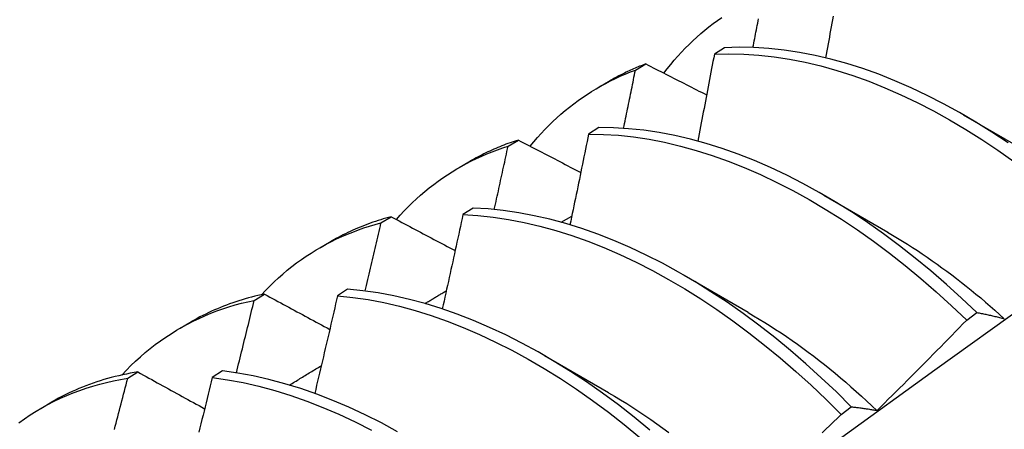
# Model space of a CAD drawing. Header units: inches. Extents: x 16 to 193, y 16 to 114.
# Tile 53 of 60: x 172.712 to 172.958, y 75.712 to 75.815. Entities that reach past the tile are written whole.
import ezdxf

# ---------------------------------------------------------------- set-up
doc = ezdxf.new("R2010")
doc.units = ezdxf.units.IN
doc.header["$MEASUREMENT"] = 0
doc.layers.add('Visible Edges(ANSI)', color=7, linetype='Continuous', lineweight=25)

msp = doc.modelspace()

# ---------------------------------------------------------------- linework, layer by layer
at = {"layer": 'Visible Edges(ANSI)'}
for p, q in [((172.88825, 75.80759), (172.88571, 75.80599)), ((172.86604, 75.80203), (172.86861, 75.80356)), ((172.85691, 75.79776), (172.85972, 75.79938)), ((172.94778, 75.79089), (172.96373, 75.78166)), ((172.85687, 75.78767), (172.85434, 75.78605)), ((172.83428, 75.78303), (172.83684, 75.78457)), ((172.82211, 75.77772), (172.82492, 75.77934)), ((172.91298, 75.77085), (172.92893, 75.76162)), ((172.82554, 75.76758), (172.82301, 75.76595)), ((172.80258, 75.76388), (172.80514, 75.76543)), ((172.84751, 75.76404), (172.85016, 75.76561)), ((172.78731, 75.75768), (172.79012, 75.7593)), ((172.87818, 75.75081), (172.89413, 75.74158)), ((172.79426, 75.74735), (172.79174, 75.74571)), ((172.77096, 75.74457), (172.77352, 75.74614)), ((172.94863, 75.73962), (172.95116, 75.74152)), ((172.75251, 75.73764), (172.75533, 75.73926)), ((172.84338, 75.73077), (172.85933, 75.72154)), ((172.73941, 75.72511), (172.74195, 75.72669)), ((172.76303, 75.72696), (172.76051, 75.7253)), ((172.71772, 75.7176), (172.72053, 75.71922)), ((172.91733, 75.7161), (172.91986, 75.71801))]:
    msp.add_line(p, q, dxfattribs=at)
at = {"layer": 'Visible Edges(ANSI)', "flags": 128}
for points in [[(172.73083, 75.57496), (172.75425, 75.59204), (172.77765, 75.60907), (172.80102, 75.62607), (172.82436, 75.64303), (172.84767, 75.65995), (172.87097, 75.67683), (172.89423, 75.69367), (172.91748, 75.71046), (172.9407, 75.7272), (172.9639, 75.7439), (172.98708, 75.76055), (173.01025, 75.77715), (173.0334, 75.79371), (173.05654, 75.81021), (173.07966, 75.82666)], [(172.87311, 75.80126), (172.87396, 75.80235), (172.87482, 75.80341), (172.8757, 75.80446), (172.8766, 75.80548), (172.87751, 75.80648), (172.87844, 75.80745), (172.87939, 75.8084), (172.88035, 75.80933), (172.88133, 75.81024), (172.88233, 75.81112), (172.88334, 75.81198), (172.88437, 75.81281), (172.88541, 75.81362), (172.88647, 75.8144), (172.88754, 75.81516)], [(172.89534, 75.80765), (172.89545, 75.80821), (172.89556, 75.80876), (172.89566, 75.80931), (172.89577, 75.80986), (172.89588, 75.81041), (172.89598, 75.81097), (172.89609, 75.81152), (172.89619, 75.81207), (172.8963, 75.81262), (172.89641, 75.81317), (172.89651, 75.81372), (172.89662, 75.81427), (172.89672, 75.81483)], [(172.91532, 75.81544), (172.91516, 75.81457), (172.91501, 75.81371), (172.91485, 75.81285), (172.9147, 75.81198), (172.91454, 75.81112), (172.91439, 75.81026), (172.91423, 75.8094), (172.91408, 75.80853), (172.91392, 75.80767), (172.91376, 75.8068), (172.91361, 75.80594), (172.91345, 75.80508)], [(172.88571, 75.80599), (172.88554, 75.80509), (172.88537, 75.80418), (172.8852, 75.80328), (172.88503, 75.80238), (172.88486, 75.80147), (172.88469, 75.80057), (172.88452, 75.79967), (172.88435, 75.79876), (172.88417, 75.79786), (172.884, 75.79696), (172.88383, 75.79605), (172.88366, 75.79515), (172.88348, 75.79424), (172.88331, 75.79334), (172.88314, 75.79244), (172.88296, 75.79153), (172.88279, 75.79063), (172.88261, 75.78972), (172.88244, 75.78882), (172.88226, 75.78791), (172.88209, 75.78701), (172.88191, 75.7861), (172.88173, 75.7852), (172.88156, 75.78429)], [(172.88571, 75.80599), (172.88935, 75.80609), (172.89305, 75.80601), (172.89681, 75.80577), (172.90061, 75.80534), (172.90446, 75.80475), (172.90834, 75.80399), (172.91227, 75.80305), (172.91622, 75.80194), (172.9202, 75.80067), (172.9242, 75.79923), (172.92822, 75.79763), (172.93225, 75.79586), (172.93629, 75.79393), (172.94033, 75.79185), (172.94437, 75.78961), (172.9484, 75.78722), (172.95243, 75.78468), (172.95643, 75.782), (172.96042, 75.77917)], [(172.95894, 75.78383), (172.95493, 75.7865), (172.95091, 75.78903), (172.94688, 75.79141), (172.94284, 75.79363), (172.93879, 75.79571), (172.93476, 75.79762), (172.93072, 75.79937), (172.92671, 75.80096), (172.92271, 75.80239), (172.91873, 75.80365), (172.91478, 75.80475), (172.91086, 75.80567), (172.90697, 75.80642), (172.90313, 75.807), (172.89933, 75.80741), (172.89558, 75.80765), (172.89189, 75.80771), (172.88825, 75.80759)], [(172.86861, 75.80356), (172.86822, 75.80342), (172.86784, 75.80327), (172.86746, 75.80312), (172.86707, 75.80296), (172.86669, 75.80281), (172.86631, 75.80265), (172.86594, 75.80249), (172.86556, 75.80233), (172.86519, 75.80216), (172.86481, 75.80199), (172.86444, 75.80182), (172.86407, 75.80165), (172.8637, 75.80147), (172.86333, 75.80129), (172.86296, 75.80111), (172.8626, 75.80093), (172.86223, 75.80074), (172.86187, 75.80056), (172.86151, 75.80037), (172.86115, 75.80017), (172.86079, 75.79998), (172.86043, 75.79978), (172.86008, 75.79958), (172.85972, 75.79938)], [(172.86861, 75.80356), (172.86924, 75.80324), (172.86987, 75.80292), (172.87049, 75.8026), (172.87112, 75.80227), (172.87175, 75.80195), (172.87239, 75.80163), (172.87302, 75.80131), (172.87365, 75.80099), (172.87428, 75.80066), (172.87491, 75.80034), (172.87554, 75.80002), (172.87617, 75.7997), (172.87681, 75.79937), (172.87744, 75.79905), (172.87807, 75.79873), (172.87871, 75.79841), (172.87934, 75.79808), (172.87997, 75.79776), (172.88061, 75.79744), (172.88124, 75.79712), (172.88188, 75.79679), (172.88251, 75.79647), (172.88315, 75.79615), (172.88379, 75.79583)], [(172.83976, 75.78305), (172.84066, 75.78413), (172.84157, 75.78519), (172.84251, 75.78622), (172.84347, 75.78723), (172.84444, 75.78822), (172.84543, 75.78918), (172.84644, 75.79011), (172.84746, 75.79102), (172.8485, 75.79191), (172.84956, 75.79276), (172.85064, 75.7936), (172.85173, 75.79441), (172.85284, 75.79519), (172.85396, 75.79594), (172.8551, 75.79667), (172.85626, 75.79738), (172.85743, 75.79805), (172.85861, 75.7987), (172.85981, 75.79932), (172.86103, 75.79992), (172.86226, 75.80049), (172.86351, 75.80103), (172.86476, 75.80155), (172.86604, 75.80203)], [(172.86306, 75.78748), (172.86319, 75.78809), (172.86331, 75.7887), (172.86344, 75.7893), (172.86356, 75.78991), (172.86369, 75.79052), (172.86382, 75.79112), (172.86394, 75.79173), (172.86406, 75.79234), (172.86419, 75.79294), (172.86431, 75.79355), (172.86444, 75.79416), (172.86456, 75.79476), (172.86469, 75.79537), (172.86481, 75.79598), (172.86493, 75.79658), (172.86506, 75.79719), (172.86518, 75.79779), (172.8653, 75.7984), (172.86543, 75.79901), (172.86555, 75.79961), (172.86567, 75.80022), (172.86579, 75.80082), (172.86592, 75.80143), (172.86604, 75.80203)], [(172.85434, 75.78605), (172.85415, 75.78511), (172.85396, 75.78416), (172.85377, 75.78322), (172.85358, 75.78228), (172.85339, 75.78134), (172.8532, 75.78039), (172.853, 75.77945), (172.85281, 75.77851), (172.85262, 75.77757), (172.85243, 75.77662), (172.85223, 75.77568), (172.85204, 75.77474), (172.85185, 75.77379), (172.85165, 75.77285), (172.85146, 75.77191), (172.85126, 75.77096), (172.85107, 75.77002), (172.85087, 75.76907), (172.85068, 75.76813), (172.85048, 75.76718), (172.85028, 75.76624), (172.85009, 75.7653), (172.84989, 75.76435), (172.84969, 75.76341)], [(172.85434, 75.78605), (172.85803, 75.78598), (172.86178, 75.78575), (172.86558, 75.78534), (172.86943, 75.78475), (172.87331, 75.784), (172.87723, 75.78307), (172.88118, 75.78197), (172.88516, 75.78071), (172.88916, 75.77928), (172.89318, 75.77769), (172.89721, 75.77593), (172.90125, 75.77401), (172.90529, 75.77194), (172.90933, 75.76971), (172.91337, 75.76733), (172.91739, 75.7648), (172.9214, 75.76212), (172.92539, 75.75931), (172.92935, 75.75635), (172.93328, 75.75326), (172.93718, 75.75004), (172.94104, 75.74669), (172.94486, 75.74321), (172.94863, 75.73962)], [(172.95116, 75.74152), (172.94738, 75.7451), (172.94356, 75.74856), (172.9397, 75.7519), (172.9358, 75.75512), (172.93186, 75.7582), (172.92789, 75.76114), (172.92391, 75.76395), (172.9199, 75.76662), (172.91587, 75.76914), (172.91184, 75.7715), (172.9078, 75.77372), (172.90376, 75.77578), (172.89972, 75.77769), (172.89569, 75.77943), (172.89167, 75.78101), (172.88767, 75.78243), (172.8837, 75.78368), (172.87975, 75.78477), (172.87583, 75.78568), (172.87195, 75.78642), (172.8681, 75.78699), (172.86431, 75.78739), (172.86056, 75.78761), (172.85687, 75.78767)], [(172.83684, 75.78457), (172.83632, 75.7844), (172.8358, 75.78423), (172.83528, 75.78405), (172.83476, 75.78387), (172.83425, 75.78369), (172.83374, 75.7835), (172.83323, 75.7833), (172.83272, 75.78311), (172.83222, 75.7829), (172.83172, 75.78269), (172.83122, 75.78248), (172.83072, 75.78227), (172.83022, 75.78205), (172.82973, 75.78182), (172.82924, 75.78159), (172.82875, 75.78136), (172.82826, 75.78112), (172.82778, 75.78088), (172.8273, 75.78063), (172.82682, 75.78038), (172.82634, 75.78013), (172.82586, 75.77987), (172.82539, 75.7796), (172.82492, 75.77934)], [(172.83684, 75.78457), (172.83748, 75.78424), (172.83813, 75.7839), (172.83877, 75.78356), (172.83942, 75.78322), (172.84006, 75.78289), (172.84071, 75.78255), (172.84136, 75.78221), (172.842, 75.78187), (172.84265, 75.78154), (172.8433, 75.7812), (172.84395, 75.78086), (172.84459, 75.78053), (172.84524, 75.78019), (172.84589, 75.77985), (172.84654, 75.77951), (172.84719, 75.77918), (172.84784, 75.77884), (172.84849, 75.7785), (172.84914, 75.77816), (172.84979, 75.77782), (172.85044, 75.77749), (172.85109, 75.77715), (172.85174, 75.77681), (172.8524, 75.77647)], [(172.80642, 75.76475), (172.80738, 75.76582), (172.80836, 75.76687), (172.80935, 75.76789), (172.81037, 75.76889), (172.8114, 75.76986), (172.81246, 75.7708), (172.81353, 75.77172), (172.81461, 75.77261), (172.81572, 75.77347), (172.81684, 75.7743), (172.81798, 75.77511), (172.81914, 75.77589), (172.82031, 75.77664), (172.82151, 75.77736), (172.82271, 75.77806), (172.82394, 75.77873), (172.82518, 75.77937), (172.82643, 75.77998), (172.8277, 75.78056), (172.82899, 75.78111), (172.83029, 75.78163), (172.8316, 75.78213), (172.83293, 75.78259), (172.83428, 75.78303)], [(172.83083, 75.76723), (172.83098, 75.76789), (172.83112, 75.76855), (172.83127, 75.76921), (172.83141, 75.76987), (172.83156, 75.77053), (172.8317, 75.77118), (172.83185, 75.77184), (172.83199, 75.7725), (172.83214, 75.77316), (172.83228, 75.77382), (172.83242, 75.77448), (172.83257, 75.77513), (172.83271, 75.77579), (172.83285, 75.77645), (172.833, 75.77711), (172.83314, 75.77777), (172.83328, 75.77843), (172.83343, 75.77908), (172.83357, 75.77974), (172.83371, 75.7804), (172.83385, 75.78106), (172.83399, 75.78172), (172.83413, 75.78237), (172.83428, 75.78303)], [(172.91986, 75.71801), (172.91613, 75.7217), (172.91236, 75.72527), (172.90853, 75.72873), (172.90467, 75.73206), (172.90076, 75.73526), (172.89683, 75.73834), (172.89286, 75.74128), (172.88887, 75.74408), (172.88486, 75.74673), (172.88083, 75.74924), (172.8768, 75.7516), (172.87276, 75.75381), (172.86872, 75.75586), (172.86468, 75.75776), (172.86065, 75.75949), (172.85663, 75.76106), (172.85264, 75.76247), (172.84866, 75.76371), (172.84471, 75.76479), (172.8408, 75.76569), (172.83692, 75.76642), (172.83308, 75.76698), (172.82929, 75.76737), (172.82554, 75.76758)], [(172.80514, 75.76543), (172.80448, 75.76525), (172.80382, 75.76507), (172.80316, 75.76488), (172.8025, 75.76468), (172.80185, 75.76447), (172.8012, 75.76426), (172.80056, 75.76404), (172.79992, 75.76382), (172.79928, 75.76359), (172.79864, 75.76335), (172.79801, 75.7631), (172.79738, 75.76285), (172.79676, 75.76259), (172.79614, 75.76232), (172.79552, 75.76205), (172.79491, 75.76177), (172.7943, 75.76149), (172.79369, 75.76119), (172.79309, 75.76089), (172.79249, 75.76059), (172.79189, 75.76028), (172.7913, 75.75996), (172.79071, 75.75963), (172.79012, 75.7593)], [(172.80514, 75.76543), (172.8058, 75.76508), (172.80646, 75.76473), (172.80712, 75.76437), (172.80778, 75.76402), (172.80844, 75.76367), (172.8091, 75.76332), (172.80977, 75.76297), (172.81043, 75.76261), (172.81109, 75.76226), (172.81175, 75.76191), (172.81242, 75.76156), (172.81308, 75.7612), (172.81374, 75.76085), (172.81441, 75.7605), (172.81507, 75.76015), (172.81574, 75.75979), (172.8164, 75.75944), (172.81707, 75.75909), (172.81774, 75.75874), (172.8184, 75.75838), (172.81907, 75.75803), (172.81974, 75.75768), (172.8204, 75.75733), (172.82107, 75.75697)], [(172.82301, 75.76595), (172.8228, 75.76497), (172.82259, 75.764), (172.82238, 75.76302), (172.82217, 75.76204), (172.82196, 75.76106), (172.82175, 75.76008), (172.82153, 75.7591), (172.82132, 75.75812), (172.82111, 75.75714), (172.82089, 75.75616), (172.82068, 75.75518), (172.82047, 75.7542), (172.82025, 75.75322), (172.82003, 75.75224), (172.81982, 75.75126), (172.8196, 75.75028), (172.81939, 75.74929), (172.81917, 75.74831), (172.81895, 75.74733), (172.81873, 75.74635), (172.81852, 75.74537), (172.8183, 75.74439), (172.81808, 75.74341), (172.81786, 75.74243)], [(172.82301, 75.76595), (172.82676, 75.76573), (172.83056, 75.76533), (172.8344, 75.76475), (172.83828, 75.76401), (172.8422, 75.76309), (172.84615, 75.76201), (172.85013, 75.76075), (172.85413, 75.75933), (172.85814, 75.75775), (172.86217, 75.756), (172.86621, 75.75409), (172.87025, 75.75203), (172.87429, 75.74981), (172.87833, 75.74744), (172.88235, 75.74492), (172.88636, 75.74225), (172.89035, 75.73944), (172.89432, 75.73649), (172.89825, 75.73341), (172.90215, 75.73019), (172.90601, 75.72685), (172.90983, 75.72338), (172.91361, 75.7198), (172.91733, 75.7161)], [(172.77276, 75.74597), (172.77378, 75.74706), (172.77483, 75.74813), (172.7759, 75.74916), (172.77698, 75.75016), (172.77809, 75.75114), (172.77922, 75.75208), (172.78036, 75.753), (172.78153, 75.75389), (172.78272, 75.75474), (172.78392, 75.75557), (172.78514, 75.75637), (172.78638, 75.75713), (172.78764, 75.75787), (172.78891, 75.75857), (172.79021, 75.75924), (172.79152, 75.75988), (172.79285, 75.76049), (172.79419, 75.76107), (172.79555, 75.76162), (172.79693, 75.76213), (172.79832, 75.76262), (172.79973, 75.76307), (172.80115, 75.76349), (172.80258, 75.76388)], [(172.79865, 75.7469), (172.79882, 75.7476), (172.79898, 75.74831), (172.79915, 75.74902), (172.79931, 75.74973), (172.79948, 75.75044), (172.79965, 75.75114), (172.79981, 75.75185), (172.79998, 75.75256), (172.80014, 75.75327), (172.80031, 75.75397), (172.80047, 75.75468), (172.80063, 75.75539), (172.8008, 75.7561), (172.80096, 75.7568), (172.80112, 75.75751), (172.80129, 75.75822), (172.80145, 75.75893), (172.80161, 75.75963), (172.80178, 75.76034), (172.80194, 75.76105), (172.8021, 75.76176), (172.80226, 75.76246), (172.80242, 75.76317), (172.80258, 75.76388)], [(172.92892, 75.76156), (172.93016, 75.76083), (172.9314, 75.76009), (172.93264, 75.75933), (172.93388, 75.75856), (172.93511, 75.75777), (172.93634, 75.75697), (172.93757, 75.75615), (172.9388, 75.75531), (172.94003, 75.75446), (172.94125, 75.7536), (172.94247, 75.75272), (172.94369, 75.75182), (172.94491, 75.75091), (172.94612, 75.74999), (172.94733, 75.74905), (172.94853, 75.7481), (172.94973, 75.74713), (172.95093, 75.74615), (172.95212, 75.74516), (172.95331, 75.74415), (172.95449, 75.74313), (172.95567, 75.74209), (172.95684, 75.74104), (172.95801, 75.73998)], [(172.86964, 75.71221), (172.86573, 75.71541), (172.86179, 75.71848), (172.85783, 75.72141), (172.85383, 75.7242), (172.84982, 75.72684), (172.8458, 75.72935), (172.84176, 75.7317), (172.83772, 75.7339), (172.83368, 75.73594), (172.82964, 75.73783), (172.82561, 75.73955), (172.8216, 75.74111), (172.8176, 75.74251), (172.81363, 75.74374), (172.80968, 75.7448), (172.80577, 75.7457), (172.80189, 75.74642), (172.79805, 75.74697), (172.79426, 75.74735)], [(172.81352, 75.74377), (172.81375, 75.74391), (172.81397, 75.74404), (172.81419, 75.74417), (172.81441, 75.74431), (172.81464, 75.74444), (172.81486, 75.74457), (172.81508, 75.74471), (172.81531, 75.74484), (172.81553, 75.74497), (172.81575, 75.74511), (172.81598, 75.74524), (172.8162, 75.74537), (172.81642, 75.74551), (172.81664, 75.74564), (172.81687, 75.74577), (172.81709, 75.74591), (172.81731, 75.74604), (172.81754, 75.74617), (172.81776, 75.74631), (172.81798, 75.74644), (172.81821, 75.74658), (172.81843, 75.74671), (172.81865, 75.74684), (172.81888, 75.74698)], [(172.73796, 75.72593), (172.73908, 75.72712), (172.74022, 75.72828), (172.74139, 75.7294), (172.74258, 75.73048), (172.7438, 75.73153), (172.74504, 75.73255), (172.7463, 75.73353), (172.74759, 75.73447), (172.7489, 75.73538), (172.75023, 75.73625), (172.75158, 75.73709), (172.75295, 75.73789), (172.75435, 75.73865), (172.75576, 75.73938), (172.7572, 75.74007), (172.75865, 75.74072), (172.76013, 75.74133), (172.76162, 75.74191), (172.76313, 75.74245), (172.76466, 75.74295), (172.76621, 75.74341), (172.76778, 75.74384), (172.76936, 75.74422), (172.77096, 75.74457)], [(172.77352, 75.74614), (172.7727, 75.74596), (172.7719, 75.74578), (172.77109, 75.74558), (172.7703, 75.74538), (172.7695, 75.74516), (172.76871, 75.74494), (172.76793, 75.74471), (172.76715, 75.74446), (172.76637, 75.74421), (172.7656, 75.74395), (172.76483, 75.74368), (172.76407, 75.74339), (172.76332, 75.7431), (172.76256, 75.7428), (172.76182, 75.74249), (172.76107, 75.74217), (172.76034, 75.74184), (172.75961, 75.7415), (172.75888, 75.74115), (172.75816, 75.74079), (172.75744, 75.74042), (172.75673, 75.74004), (172.75603, 75.73966), (172.75533, 75.73926)], [(172.76651, 75.72647), (172.7667, 75.72723), (172.76689, 75.72798), (172.76708, 75.72874), (172.76726, 75.72949), (172.76745, 75.73025), (172.76764, 75.731), (172.76783, 75.73175), (172.76801, 75.73251), (172.7682, 75.73326), (172.76838, 75.73402), (172.76857, 75.73477), (172.76876, 75.73552), (172.76894, 75.73628), (172.76913, 75.73703), (172.76931, 75.73779), (172.7695, 75.73854), (172.76968, 75.73929), (172.76986, 75.74005), (172.77005, 75.7408), (172.77023, 75.74156), (172.77041, 75.74231), (172.7706, 75.74306), (172.77078, 75.74382), (172.77096, 75.74457)], [(172.77352, 75.74614), (172.77419, 75.74577), (172.77486, 75.7454), (172.77554, 75.74504), (172.77621, 75.74467), (172.77689, 75.7443), (172.77757, 75.74394), (172.77824, 75.74357), (172.77892, 75.7432), (172.7796, 75.74283), (172.78027, 75.74247), (172.78095, 75.7421), (172.78163, 75.74173), (172.78231, 75.74137), (172.78299, 75.741), (172.78367, 75.74063), (172.78435, 75.74026), (172.78503, 75.7399), (172.78571, 75.73953), (172.78639, 75.73916), (172.78708, 75.73879), (172.78776, 75.73843), (172.78844, 75.73806), (172.78912, 75.73769), (172.78981, 75.73732)], [(172.79174, 75.74571), (172.79151, 75.74469), (172.79127, 75.74368), (172.79104, 75.74266), (172.79081, 75.74165), (172.79057, 75.74064), (172.79034, 75.73962), (172.79011, 75.73861), (172.78987, 75.73759), (172.78964, 75.73658), (172.7894, 75.73556), (172.78916, 75.73455), (172.78893, 75.73353), (172.78869, 75.73252), (172.78845, 75.7315), (172.78821, 75.73049), (172.78797, 75.72947), (172.78774, 75.72846), (172.7875, 75.72744), (172.78726, 75.72643), (172.78702, 75.72541), (172.78678, 75.7244), (172.78653, 75.72338), (172.78629, 75.72236), (172.78605, 75.72135)], [(172.79174, 75.74571), (172.79553, 75.74531), (172.79937, 75.74475), (172.80325, 75.74402), (172.80717, 75.74311), (172.81112, 75.74204), (172.81509, 75.74079), (172.81909, 75.73938), (172.82311, 75.73781), (172.82714, 75.73607), (172.83117, 75.73417), (172.83522, 75.73212), (172.83926, 75.7299), (172.84329, 75.72754), (172.84732, 75.72503), (172.85133, 75.72237), (172.85532, 75.71957), (172.85928, 75.71663), (172.86322, 75.71355), (172.86712, 75.71035)], [(172.89413, 75.74154), (172.89551, 75.74074), (172.89688, 75.73991), (172.89826, 75.73907), (172.89963, 75.73821), (172.90099, 75.73733), (172.90236, 75.73643), (172.90372, 75.73551), (172.90508, 75.73457), (172.90644, 75.73361), (172.90779, 75.73263), (172.90914, 75.73163), (172.91049, 75.73062), (172.91183, 75.72958), (172.91317, 75.72853), (172.9145, 75.72746), (172.91583, 75.72637), (172.91715, 75.72527), (172.91847, 75.72414), (172.91978, 75.723), (172.92109, 75.72185), (172.92239, 75.72067), (172.92368, 75.71949), (172.92497, 75.71828), (172.92625, 75.71706)], [(172.92628, 75.71709), (172.92722, 75.71802), (172.92816, 75.71895), (172.92909, 75.71988), (172.93003, 75.72081), (172.93097, 75.72174), (172.93191, 75.72268), (172.93284, 75.72361), (172.93378, 75.72455), (172.93471, 75.72548), (172.93564, 75.72642), (172.93658, 75.72736), (172.93751, 75.7283), (172.93844, 75.72924), (172.93937, 75.73018), (172.9403, 75.73112), (172.94123, 75.73206), (172.94216, 75.733), (172.94308, 75.73395), (172.94401, 75.73489), (172.94493, 75.73583), (172.94586, 75.73678), (172.94678, 75.73773), (172.94771, 75.73868), (172.94863, 75.73962)], [(172.95116, 75.74152), (172.95143, 75.74147), (172.95171, 75.74142), (172.95199, 75.74136), (172.95227, 75.74131), (172.95255, 75.74125), (172.95283, 75.74119), (172.95312, 75.74113), (172.9534, 75.74108), (172.95368, 75.74102), (172.95397, 75.74095), (172.95425, 75.74089), (172.95454, 75.74083), (172.95482, 75.74077), (172.95511, 75.7407), (172.9554, 75.74063), (172.95569, 75.74057), (172.95598, 75.7405), (172.95627, 75.74043), (172.95656, 75.74036), (172.95685, 75.74029), (172.95714, 75.74022), (172.95743, 75.74015), (172.95772, 75.74007), (172.95802, 75.74)], [(172.77973, 75.72344), (172.78006, 75.72364), (172.78039, 75.72384), (172.78072, 75.72404), (172.78105, 75.72424), (172.78139, 75.72444), (172.78172, 75.72464), (172.78205, 75.72484), (172.78238, 75.72504), (172.78271, 75.72524), (172.78304, 75.72544), (172.78337, 75.72564), (172.78371, 75.72584), (172.78404, 75.72604), (172.78437, 75.72624), (172.7847, 75.72644), (172.78503, 75.72664), (172.78536, 75.72684), (172.7857, 75.72704), (172.78603, 75.72724), (172.78636, 75.72744), (172.78669, 75.72764), (172.78702, 75.72784), (172.78735, 75.72804), (172.78769, 75.72824)], [(172.71225, 75.71404), (172.71366, 75.71504), (172.71509, 75.716), (172.71655, 75.71691), (172.71804, 75.71778), (172.71954, 75.71861), (172.72108, 75.7194), (172.72263, 75.72014), (172.72421, 75.72083), (172.72582, 75.72149), (172.72744, 75.7221), (172.72909, 75.72266), (172.73076, 75.72318), (172.73245, 75.72366), (172.73416, 75.72409), (172.73589, 75.72447), (172.73764, 75.72481), (172.73941, 75.72511)], [(172.74195, 75.72669), (172.74099, 75.72653), (172.74003, 75.72636), (172.73908, 75.72617), (172.73813, 75.72597), (172.73719, 75.72576), (172.73626, 75.72553), (172.73533, 75.72529), (172.73441, 75.72504), (172.73349, 75.72478), (172.73258, 75.7245), (172.73168, 75.72421), (172.73078, 75.7239), (172.72989, 75.72358), (172.729, 75.72325), (172.72812, 75.72291), (172.72725, 75.72255), (172.72639, 75.72218), (172.72553, 75.72179), (172.72468, 75.7214), (172.72383, 75.72099), (172.723, 75.72056), (172.72217, 75.72013), (172.72134, 75.71968), (172.72053, 75.71922)], [(172.7361, 75.71235), (172.73631, 75.71315), (172.73652, 75.71395), (172.73672, 75.71474), (172.73693, 75.71554), (172.73714, 75.71634), (172.73735, 75.71714), (172.73756, 75.71793), (172.73776, 75.71873), (172.73797, 75.71953), (172.73818, 75.72033), (172.73838, 75.72112), (172.73859, 75.72192), (172.73879, 75.72272), (172.739, 75.72352), (172.7392, 75.72431), (172.73941, 75.72511)], [(172.74195, 75.72669), (172.74264, 75.72631), (172.74333, 75.72593), (172.74402, 75.72555), (172.74471, 75.72516), (172.7454, 75.72478), (172.74609, 75.7244), (172.74678, 75.72402), (172.74747, 75.72364), (172.74817, 75.72326), (172.74886, 75.72288), (172.74955, 75.72249), (172.75024, 75.72211), (172.75094, 75.72173), (172.75163, 75.72135), (172.75233, 75.72096), (172.75302, 75.72058), (172.75372, 75.7202), (172.75442, 75.71982), (172.75511, 75.71944), (172.75581, 75.71905), (172.75651, 75.71867), (172.75721, 75.71829), (172.7579, 75.7179), (172.7586, 75.71752)], [(172.76051, 75.7253), (172.76025, 75.72426), (172.76, 75.72321), (172.75974, 75.72216), (172.75949, 75.72112), (172.75923, 75.72007), (172.75897, 75.71902), (172.75872, 75.71798), (172.75846, 75.71693), (172.7582, 75.71588), (172.75794, 75.71484), (172.75768, 75.71379), (172.75742, 75.71274), (172.75716, 75.7117)], [(172.76051, 75.7253), (172.76434, 75.72475), (172.76822, 75.72403), (172.77214, 75.72313), (172.77608, 75.72206), (172.78006, 75.72083), (172.78405, 75.71943), (172.78807, 75.71787), (172.7921, 75.71614), (172.79614, 75.71425), (172.80018, 75.7122)], [(172.80672, 75.71179), (172.80268, 75.71398), (172.79864, 75.71602), (172.7946, 75.71789), (172.79058, 75.71961), (172.78656, 75.72116), (172.78257, 75.72255), (172.77859, 75.72377), (172.77465, 75.72482), (172.77074, 75.72571), (172.76686, 75.72642), (172.76303, 75.72696)], [(172.85932, 75.72153), (172.86083, 75.72064), (172.86234, 75.71973), (172.86385, 75.71879), (172.86535, 75.71783), (172.86686, 75.71685), (172.86836, 75.71584), (172.86985, 75.71481), (172.87134, 75.71375), (172.87283, 75.71268), (172.87432, 75.71158)], [(172.91986, 75.71801), (172.92012, 75.71798), (172.92038, 75.71795), (172.92064, 75.71792), (172.9209, 75.7179), (172.92117, 75.71786), (172.92143, 75.71783), (172.92169, 75.7178), (172.92196, 75.71777), (172.92222, 75.71773), (172.92249, 75.7177), (172.92275, 75.71766), (172.92302, 75.71762), (172.92329, 75.71758), (172.92356, 75.71754), (172.92383, 75.7175), (172.9241, 75.71746), (172.92437, 75.71742), (172.92464, 75.71737), (172.92491, 75.71733), (172.92518, 75.71728), (172.92545, 75.71724), (172.92573, 75.71719), (172.926, 75.71714), (172.92628, 75.71709)], [(172.91261, 75.71148), (172.91355, 75.7124), (172.9145, 75.71333), (172.91544, 75.71425), (172.91639, 75.71518), (172.91733, 75.7161)]]:
    msp.add_lwpolyline(points, dxfattribs=at)

doc.saveas('drawing.dxf')
